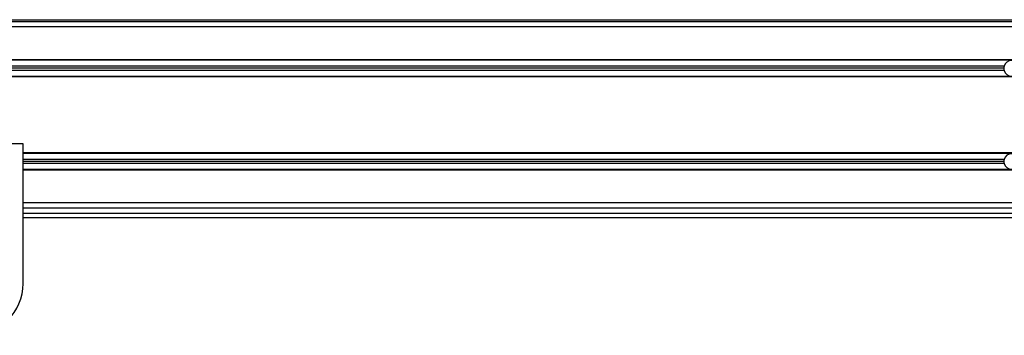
# Model space of a CAD drawing. Header units: millimetres. Extents: x 0 to 420, y 0 to 297.
# Tile 37 of 64: x 140 to 174, y 237 to 248. Entities that reach past the tile are written whole.
import ezdxf

# ---------------------------------------------------------------- set-up
doc = ezdxf.new("R2010")
doc.units = ezdxf.units.MM

msp = doc.modelspace()

# ---------------------------------------------------------------- linework, layer by layer
at = {"color": 7, "linetype": 'Continuous', "lineweight": 25}
for p, q in [((62.89458, 248.09941), (213.9083, 248.09941)), ((198.31064, 248.02851), (78.49224, 248.02851)), ((198.31064, 247.85127), (78.49224, 247.85127)), ((188.19401, 246.72753), (88.24078, 246.72753)), ((188.18894, 246.7098), (88.24078, 246.7098)), ((173.8603, 246.5042), (138.65768, 246.5042)), ((173.8603, 246.3624), (138.65768, 246.3624)), ((173.85067, 246.4333), (138.66731, 246.4333)), ((188.03074, 246.15679), (88.24078, 246.15679)), ((188.0257, 246.13907), (88.24078, 246.13907)), ((140.2448, 243.8455), (136.69988, 243.8455)), ((140.2448, 239.05986), (140.2448, 243.8455)), ((187.56657, 243.53709), (140.2448, 243.53709)), ((187.56475, 243.51937), (140.2448, 243.51937)), ((173.8603, 243.31376), (140.2448, 243.31376)), ((173.85067, 243.24287), (140.2448, 243.24287)), ((173.8603, 243.17197), (140.2448, 243.17197)), ((187.52217, 242.96636), (140.2448, 242.96636)), ((187.52152, 242.94864), (140.2448, 242.94864)), ((187.50482, 241.8249), (140.2448, 241.8249)), ((187.51429, 241.64765), (140.2448, 241.64765)), ((140.2448, 241.4704), (187.52057, 241.4704)), ((140.2448, 241.32861), (187.5317, 241.32861))]:
    msp.add_line(p, q, dxfattribs=at)
for centre, radius, start, end in [((174.11654, 246.4333), 0.26587, 15.46601, 164.53399), ((174.11654, 246.4333), 0.26587, 164.53399, 180), ((174.11654, 246.4333), 0.26587, 180, 195.46601), ((174.11654, 246.4333), 0.26587, 195.46601, 344.53399), ((174.11654, 243.24287), 0.26587, 164.53399, 180), ((174.11654, 243.24287), 0.26587, 180, 195.46601), ((174.11654, 243.24287), 0.26587, 15.46601, 164.53399), ((174.11654, 243.24287), 0.26587, 195.46601, 344.53399), ((138.47234, 239.05986), 1.77246, 180, 0)]:
    msp.add_arc(centre, radius, start, end, dxfattribs=at)

doc.saveas('drawing.dxf')
